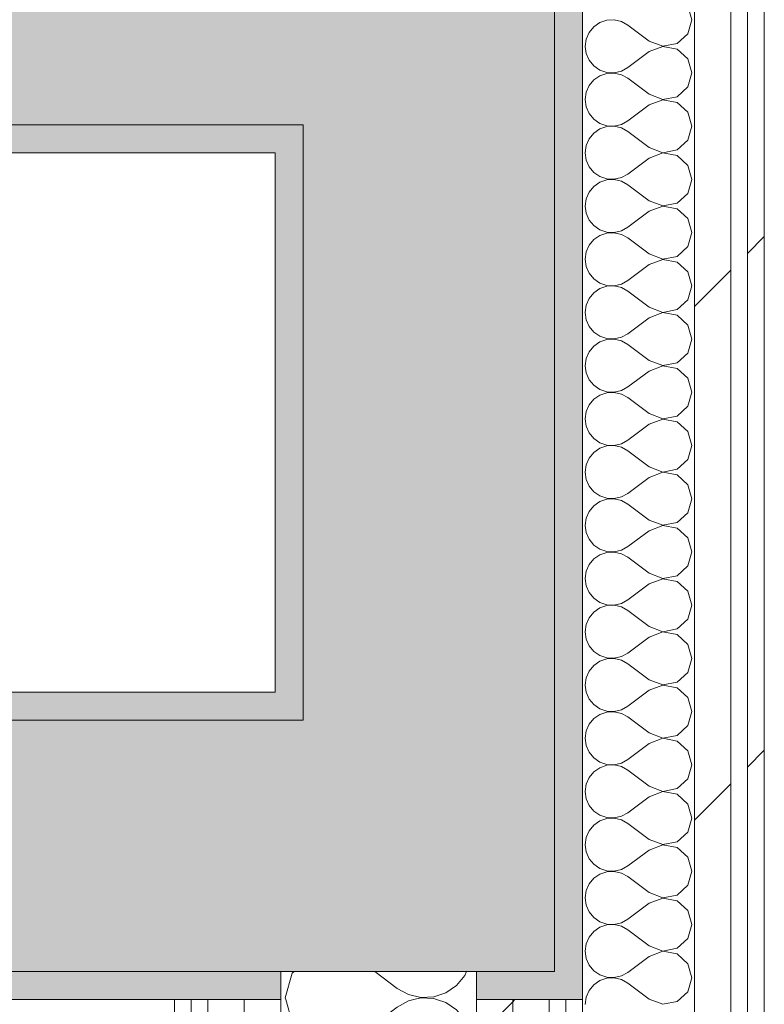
# Model space of a CAD drawing. Header units: millimetres. Extents: x -40968 to 11883, y -17757 to 4746.
# Tile 149 of 227: x -3840 to -3574, y -17086 to -16733. Entities that reach past the tile are written whole.
import ezdxf

# ---------------------------------------------------------------- set-up
doc = ezdxf.new("R2010")
doc.units = ezdxf.units.MM
doc.header["$MEASUREMENT"] = 0
doc.linetypes.add('Wipeout_Contour', pattern=[1000, 0, -1000])
doc.layers.add('12_FAÇ_Façana', color=7, linetype='Continuous')
doc.layers.add('Nuevo_08_E_Envans secs', color=7, linetype='Continuous')
for name, color, linetype, lineweight, true_color in [('12_FAÇ_Façana_Pluma_Nº__102', 7, 'Continuous', 5, 0xcccccc), ('12_FAÇ_Façana_Pluma_Nº__176', 7, 'Continuous', 15, 0x93a0c6), ('Nuevo_08_E_Envans secs_Pluma_Nº__102', 7, 'Continuous', 5, 0xcccccc), ('Nuevo_08_E_Envans secs_Pluma_Nº__171', 171, 'Continuous', 13, 0xaaaaff), ('Nuevo_08_E_Envans secs_Pluma_Nº__177', 7, 'Continuous', 15, 0xf7e046)]:
    doc.layers.add(name, color=color, linetype=linetype, lineweight=lineweight, true_color=true_color)
for name, color, linetype, lineweight in [('12_FAÇ_Façana_Pluma_Nº__7', 7, 'Continuous', 5), ('Nuevo_08_E_Envans secs_Pluma_Nº__1', 7, 'Continuous', 5), ('Nuevo_12_FAÇ_Façana_Pluma_Nº__1', 7, 'Continuous', 5)]:
    doc.layers.add(name, color=color, linetype=linetype, lineweight=lineweight)
pattern_1 = [(45, (0, 0), (-183.8478, 183.8478), [195, -65]), (45, (7e-14, 183.85), (-183.8478, 183.8478), [195, -65])]

# ---------------------------------------------------------------- blocks, each defined once
blk = doc.blocks.new('Muro_42_1', base_point=(-18875.39, -17083.98))
at = {"layer": '12_FAÇ_Façana_Pluma_Nº__102', "linetype": 'Continuous', "lineweight": 0, "true_color": 0xe5e5e5}
for points in [[(-7017.89, -16983.98), (-7017.89, -17073.98), (-3738.89, -17073.98), (-3738.89, -16983.98)], [(-3738.89, -16983.98), (-3648.89, -17073.98), (-3648.89, -16983.98)], [(-3738.89, -17073.98), (-3648.89, -17073.98), (-3738.89, -16983.98)]]:
    blk.add_hatch(color=254, dxfattribs=at).paths.add_polyline_path(points)
at = {"layer": '12_FAÇ_Façana_Pluma_Nº__176', "linetype": 'Continuous', "lineweight": 0, "true_color": 0x495063}
for points in [[(-7017.89, -16973.98), (-7017.89, -16983.98), (-3748.89, -16983.98), (-3748.89, -16973.98)], [(-3748.89, -16973.98), (-3738.89, -16983.98), (-3738.89, -16973.98)], [(-3748.89, -16983.98), (-3738.89, -16983.98), (-3748.89, -16973.98)], [(-7017.89, -17073.98), (-7017.89, -17083.98), (-3746.89, -17083.98), (-3746.89, -17073.98)], [(-3648.89, -17073.98), (-3676.89, -17073.98), (-3676.89, -17083.98), (-3648.89, -17083.98)], [(-3648.89, -17073.98), (-3638.89, -17083.98), (-3638.89, -17073.98)], [(-3648.89, -17083.98), (-3638.89, -17083.98), (-3648.89, -17073.98)]]:
    blk.add_hatch(color=251, dxfattribs=at).paths.add_polyline_path(points)
at = {"layer": '12_FAÇ_Façana_Pluma_Nº__7', "color": 7, "linetype": 'Continuous', "lineweight": 5}
for p, q in [((-3738.89, -16983.98), (-3738.89, -16973.98)), ((-3738.89, -16983.98), (-7017.89, -16983.98)), ((-3648.89, -17073.98), (-3648.89, -16983.98)), ((-7017.89, -17073.98), (-3746.89, -17073.98)), ((-3676.89, -17073.98), (-3746.89, -17073.98)), ((-3738.89, -17073.98), (-3648.89, -17073.98))]:
    blk.add_line(p, q, dxfattribs=at)
at = {"layer": '12_FAÇ_Façana_Pluma_Nº__7', "color": 7, "linetype": 'Continuous', "lineweight": 5, "flags": 128}
for points in [[(-3748.89, -16973.98), (-7017.89, -16973.98)], [(-3638.89, -17083.98), (-3638.89, -17073.98)], [(-7017.89, -17083.98), (-3746.89, -17083.98)], [(-3676.89, -17083.98), (-3638.89, -17083.98)]]:
    blk.add_lwpolyline(points, dxfattribs=at)
at = {"layer": 'Nuevo_12_FAÇ_Façana_Pluma_Nº__1', "color": 7, "linetype": 'Continuous', "lineweight": 5}
for p, q in [((-3746.89, -17073.98), (-3746.89, -17083.98)), ((-3676.89, -17083.98), (-3676.89, -17073.98))]:
    blk.add_line(p, q, dxfattribs=at)
blk = doc.blocks.new('Muro_45_1', base_point=(-3748.89, -17083.98))
at = {"layer": '12_FAÇ_Façana_Pluma_Nº__102', "linetype": 'Continuous', "lineweight": 0, "true_color": 0xe5e5e5}
for points in [[(-3738.89, -16700.98), (-3738.89, -16770.98), (-3648.89, -16770.98), (-3648.89, -16700.98)], [(-3738.89, -16770.98), (-3738.89, -16983.98), (-3648.89, -16983.98), (-3648.89, -16770.98)]]:
    blk.add_hatch(color=254, dxfattribs=at).paths.add_polyline_path(points)
at = {"layer": '12_FAÇ_Façana_Pluma_Nº__176', "linetype": 'Continuous', "lineweight": 0, "true_color": 0x495063}
for points in [[(-3638.89, -13646.98), (-3648.89, -13646.98), (-3648.89, -17073.98), (-3638.89, -17073.98)], [(-3748.89, -16770.98), (-3748.89, -16780.98), (-3738.89, -16780.98), (-3738.89, -16770.98)], [(-3748.89, -16780.98), (-3748.89, -16973.98), (-3738.89, -16973.98), (-3738.89, -16780.98)]]:
    blk.add_hatch(color=251, dxfattribs=at).paths.add_polyline_path(points)
at = {"layer": '12_FAÇ_Façana_Pluma_Nº__7', "color": 7, "linetype": 'Continuous', "lineweight": 5}
for p, q in [((-3648.89, -16770.98), (-3648.89, -16700.98)), ((-3748.89, -16770.98), (-3738.89, -16770.98)), ((-3738.89, -16770.98), (-3738.89, -16973.98)), ((-3648.89, -16983.98), (-3648.89, -16770.98)), ((-3738.89, -16983.98), (-3738.89, -16973.98)), ((-3648.89, -17073.98), (-3648.89, -16983.98))]:
    blk.add_line(p, q, dxfattribs=at)
at = {"layer": '12_FAÇ_Façana_Pluma_Nº__7', "color": 7, "linetype": 'Continuous', "lineweight": 5, "flags": 128}
for points in [[(-3638.89, -17073.98), (-3638.89, -13646.98)], [(-3748.89, -16780.98), (-3748.89, -16973.98)]]:
    blk.add_lwpolyline(points, dxfattribs=at)
blk = doc.blocks.new('Muro_58_1', base_point=(-3748.89, -16690.98))
at = {"layer": '12_FAÇ_Façana_Pluma_Nº__102', "linetype": 'Continuous', "lineweight": 0, "true_color": 0xe5e5e5}
for points in [[(-7017.89, -16700.98), (-7017.89, -16770.98), (-3748.89, -16770.98), (-3748.89, -16700.98)], [(-3748.89, -16700.98), (-3748.89, -16770.98), (-3738.89, -16770.98), (-3738.89, -16700.98)]]:
    blk.add_hatch(color=254, dxfattribs=at).paths.add_polyline_path(points)
at = {"layer": '12_FAÇ_Façana_Pluma_Nº__176', "linetype": 'Continuous', "lineweight": 0, "true_color": 0x495063}
blk.add_hatch(color=251, dxfattribs=at).paths.add_polyline_path([(-7017.89, -16780.98), (-3748.89, -16780.98), (-3748.89, -16770.98), (-7017.89, -16770.98)])
at = {"layer": '12_FAÇ_Façana_Pluma_Nº__7', "color": 7, "linetype": 'Continuous', "lineweight": 5}
for p, q in [((-7017.89, -16770.98), (-3748.89, -16770.98)), ((-3748.89, -16770.98), (-3738.89, -16770.98))]:
    blk.add_line(p, q, dxfattribs=at)
at = {"layer": '12_FAÇ_Façana_Pluma_Nº__7', "color": 7, "linetype": 'Continuous', "lineweight": 5, "flags": 128}
blk.add_lwpolyline([(-7017.89, -16780.98), (-3748.89, -16780.98)], dxfattribs=at)
blk = doc.blocks.new('*X126')
at = {"layer": 'Nuevo_08_E_Envans secs_Pluma_Nº__102', "color": 254, "linetype": 'Continuous', "lineweight": 5, "true_color": 0xcccccc}
for p, q in [((-3742.74, -17074.57), (-3745.23, -17083.33)), ((-3742.09, -17073.98), (-3742.74, -17074.57)), ((-3713.26, -17073.98), (-3705.23, -17080)), ((-3683.98, -17078.97), (-3681.05, -17075.43)), ((-3681.05, -17075.43), (-3680.41, -17073.98)), ((-3687.77, -17081.57), (-3683.98, -17078.97)), ((-3745.23, -17083.33), (-3745.05, -17083.98)), ((-3705.23, -17080), (-3701.2, -17082.23)), ((-3701.2, -17082.23), (-3696.72, -17083.27)), ((-3696.72, -17083.4), (-3699.2, -17083.98)), ((-3696.72, -17083.27), (-3692.13, -17083.04)), ((-3692.13, -17083.62), (-3696.72, -17083.4)), ((-3692.13, -17083.04), (-3687.77, -17081.57)), ((-3691.09, -17083.98), (-3692.13, -17083.62))]:
    blk.add_line(p, q, dxfattribs=at)
blk = doc.blocks.new('*X127')
at = {"layer": 'Nuevo_08_E_Envans secs_Pluma_Nº__102', "color": 254, "linetype": 'Continuous', "lineweight": 5, "true_color": 0xcccccc}
for p, q in [((-3745.05, -17083.98), (-3742.74, -17092.1)), ((-3718.56, -17096.67), (-3705.23, -17086.67)), ((-3701.2, -17084.44), (-3705.23, -17086.67)), ((-3699.2, -17083.98), (-3701.2, -17084.44)), ((-3687.77, -17085.09), (-3691.09, -17083.98)), ((-3683.98, -17087.7), (-3687.77, -17085.09)), ((-3681.05, -17091.24), (-3683.98, -17087.7)), ((-3742.74, -17092.1), (-3736.01, -17098.24)), ((-3679.2, -17095.45), (-3681.05, -17091.24)), ((-3727.06, -17099.93), (-3718.56, -17096.67)), ((-3678.56, -17100), (-3679.2, -17095.45)), ((-3736.01, -17098.24), (-3727.06, -17099.93)), ((-3727.06, -17100.07), (-3736.01, -17101.76)), ((-3718.56, -17103.33), (-3727.06, -17100.07)), ((-3679.2, -17104.55), (-3678.56, -17100)), ((-3736.01, -17101.76), (-3742.74, -17107.9)), ((-3718.56, -17103.33), (-3705.23, -17113.33)), ((-3681.05, -17108.76), (-3679.2, -17104.55)), ((-3742.74, -17107.9), (-3745.23, -17116.67)), ((-3683.98, -17112.3), (-3681.05, -17108.76)), ((-3705.23, -17113.33), (-3701.2, -17115.56)), ((-3692.13, -17116.38), (-3687.77, -17114.91)), ((-3687.77, -17114.91), (-3683.98, -17112.3)), ((-3745.23, -17116.67), (-3742.74, -17125.43)), ((-3701.2, -17117.77), (-3705.23, -17120)), ((-3701.2, -17115.56), (-3696.72, -17116.6)), ((-3696.72, -17116.73), (-3701.2, -17117.77)), ((-3696.72, -17116.6), (-3692.13, -17116.38)), ((-3692.13, -17116.96), (-3696.72, -17116.73)), ((-3687.77, -17118.43), (-3692.13, -17116.96)), ((-3683.98, -17121.03), (-3687.77, -17118.43)), ((-3718.56, -17130), (-3705.23, -17120)), ((-3681.05, -17124.57), (-3683.98, -17121.03)), ((-3742.74, -17125.43), (-3736.01, -17131.57)), ((-3679.2, -17128.78), (-3681.05, -17124.57)), ((-3678.56, -17133.33), (-3679.2, -17128.78)), ((-3736.01, -17131.57), (-3727.06, -17133.27)), ((-3727.06, -17133.27), (-3718.56, -17130)), ((-3736.01, -17135.09), (-3742.74, -17141.24)), ((-3727.06, -17133.4), (-3736.01, -17135.09)), ((-3718.56, -17136.67), (-3727.06, -17133.4)), ((-3679.2, -17137.89), (-3678.56, -17133.33)), ((-3718.56, -17136.67), (-3705.23, -17146.67)), ((-3681.05, -17142.1), (-3679.2, -17137.89)), ((-3742.74, -17141.24), (-3745.23, -17150)), ((-3683.98, -17145.64), (-3681.05, -17142.1)), ((-3705.23, -17146.67), (-3701.2, -17148.89)), ((-3687.77, -17148.24), (-3683.98, -17145.64)), ((-3745.23, -17150), (-3742.74, -17158.76)), ((-3701.2, -17148.89), (-3696.72, -17149.93)), ((-3696.72, -17150.07), (-3701.2, -17151.11)), ((-3696.72, -17149.93), (-3692.13, -17149.71)), ((-3692.13, -17150.29), (-3696.72, -17150.07)), ((-3692.13, -17149.71), (-3687.77, -17148.24)), ((-3687.77, -17151.76), (-3692.13, -17150.29)), ((-3718.56, -17163.33), (-3705.23, -17153.33)), ((-3701.2, -17151.11), (-3705.23, -17153.33)), ((-3683.98, -17154.36), (-3687.77, -17151.76)), ((-3681.05, -17157.9), (-3683.98, -17154.36)), ((-3742.74, -17158.76), (-3736.01, -17164.91)), ((-3679.2, -17162.11), (-3681.05, -17157.9)), ((-3727.06, -17166.6), (-3718.56, -17163.33)), ((-3678.56, -17166.67), (-3679.2, -17162.11)), ((-3736.01, -17164.91), (-3727.06, -17166.6)), ((-3727.06, -17166.73), (-3736.01, -17168.43)), ((-3721.23, -17168.98), (-3727.06, -17166.73)), ((-3678.88, -17168.98), (-3678.56, -17166.67)), ((-3736.01, -17168.43), (-3736.62, -17168.98))]:
    blk.add_line(p, q, dxfattribs=at)
blk = doc.blocks.new('Muro_76_1', base_point=(-3784.89, -17083.98))
at = {"layer": '12_FAÇ_Façana_Pluma_Nº__7', "color": 7, "linetype": 'Continuous', "lineweight": 5}
blk.add_line((-3676.89, -17073.98), (-3746.89, -17073.98), dxfattribs=at)
at = {"layer": 'Nuevo_08_E_Envans secs', "color": 7, "lineweight": 20}
blk.add_blockref('*X126', (0, 0), dxfattribs=at)
at = {"color": 254, "linetype": 'Wipeout_Contour', "lineweight": 0, "ltscale": 70355.530201}
blk.add_wipeout([(-3784.89, -17083.98), (-3784.89, -17270.98), (-3778.89, -17270.98), (-3778.89, -17083.98)], dxfattribs=at).dxf.layer = 'Nuevo_08_E_Envans secs'
at = {"color": 254, "linetype": 'Wipeout_Contour', "lineweight": 0, "ltscale": 70305.102174}
blk.add_wipeout([(-3759.89, -17251.98), (-3759.89, -17083.98), (-3772.89, -17083.98), (-3772.89, -17251.98)], dxfattribs=at).dxf.layer = 'Nuevo_08_E_Envans secs'
at = {"color": 254, "linetype": 'Wipeout_Contour', "lineweight": 0, "ltscale": 69963.32148}
blk.add_wipeout([(-3638.89, -17130.98), (-3638.89, -17083.98), (-3644.89, -17083.98), (-3644.89, -17130.98)], dxfattribs=at).dxf.layer = 'Nuevo_08_E_Envans secs'
at = {"layer": 'Nuevo_08_E_Envans secs_Pluma_Nº__171', "linetype": 'Continuous', "lineweight": 13, "true_color": 0xaaaaff}
h = blk.add_hatch(dxfattribs=at)
h.set_pattern_fill('Panellat_HPL_0001', color=161, style=0, pattern_type=2)
h.set_pattern_definition(pattern_1)
h.paths.add_polyline_path([(-3784.89, -17083.98), (-3784.89, -17270.98), (-3778.89, -17270.98), (-3778.89, -17083.98)])
h = blk.add_hatch(dxfattribs=at)
h.set_pattern_fill('Panellat_HPL_0001', color=161, style=0, pattern_type=2)
h.set_pattern_definition(pattern_1)
h.paths.add_polyline_path([(-3638.89, -17130.98), (-3638.89, -17083.98), (-3644.89, -17083.98), (-3644.89, -17130.98)])
at = {"layer": 'Nuevo_08_E_Envans secs_Pluma_Nº__177', "linetype": 'Continuous', "lineweight": 15, "true_color": 0xf7e046}
h = blk.add_hatch(dxfattribs=at)
h.set_pattern_fill('Panellat_HPL_0001', color=53, style=0, pattern_type=2)
h.set_pattern_definition(pattern_1)
h.paths.add_polyline_path([(-3759.89, -17251.98), (-3759.89, -17083.98), (-3772.89, -17083.98), (-3772.89, -17251.98)])
at = {"layer": 'Nuevo_08_E_Envans secs_Pluma_Nº__1', "color": 7, "linetype": 'Continuous', "lineweight": 5}
for p, q in [((-3778.89, -17083.98), (-3778.89, -17264.98)), ((-3772.89, -17083.98), (-3772.89, -17251.98)), ((-3644.89, -17083.98), (-3644.89, -17130.98)), ((-3644.89, -17130.98), (-3644.89, -17136.98)), ((-3772.89, -17251.98), (-3772.89, -17264.98)), ((-3778.89, -17264.98), (-3778.89, -17270.98))]:
    blk.add_line(p, q, dxfattribs=at)
at = {"layer": 'Nuevo_08_E_Envans secs_Pluma_Nº__1', "color": 7, "linetype": 'Continuous', "lineweight": 5, "flags": 128}
for points in [[(-3784.89, -17083.98), (-3784.89, -17270.98)], [(-3784.89, -17083.98), (-3778.89, -17083.98)], [(-3778.89, -17083.98), (-3772.89, -17083.98)], [(-3644.89, -17083.98), (-3638.89, -17083.98)], [(-3638.89, -17130.98), (-3638.89, -17083.98)]]:
    blk.add_lwpolyline(points, dxfattribs=at)
at = {"color": 254, "linetype": 'Wipeout_Contour', "lineweight": 0, "ltscale": 70268.572196}
blk.add_wipeout([(-3746.89, -17238.98), (-3746.89, -17083.98), (-3759.89, -17083.98), (-3759.89, -17238.98)], dxfattribs=at).dxf.layer = 'Nuevo_08_E_Envans secs'
at = {"layer": 'Nuevo_08_E_Envans secs_Pluma_Nº__177', "linetype": 'Continuous', "lineweight": 15, "true_color": 0xf7e046}
h = blk.add_hatch(dxfattribs=at)
h.set_pattern_fill('Panellat_HPL_0001', color=53, style=0, pattern_type=2)
h.set_pattern_definition(pattern_1)
h.paths.add_polyline_path([(-3746.89, -17238.98), (-3746.89, -17083.98), (-3759.89, -17083.98), (-3759.89, -17238.98)])
at = {"layer": 'Nuevo_08_E_Envans secs_Pluma_Nº__1', "color": 7, "linetype": 'Continuous', "lineweight": 5}
for p, q in [((-3759.89, -17083.98), (-3759.89, -17238.98)), ((-3746.89, -17083.98), (-3746.89, -17168.98)), ((-3746.89, -17168.98), (-3746.89, -17238.98)), ((-3759.89, -17238.98), (-3759.89, -17251.98))]:
    blk.add_line(p, q, dxfattribs=at)
at = {"layer": 'Nuevo_08_E_Envans secs_Pluma_Nº__1', "color": 7, "linetype": 'Continuous', "lineweight": 5, "flags": 128}
for points in [[(-3772.89, -17083.98), (-3759.89, -17083.98)], [(-3759.89, -17083.98), (-3746.89, -17083.98)]]:
    blk.add_lwpolyline(points, dxfattribs=at)
at = {"layer": 'Nuevo_12_FAÇ_Façana_Pluma_Nº__1', "color": 7, "linetype": 'Continuous', "lineweight": 5}
blk.add_line((-3746.89, -17073.98), (-3746.89, -17083.98), dxfattribs=at)
at = {"layer": 'Nuevo_08_E_Envans secs', "color": 7, "lineweight": 20}
blk.add_blockref('*X127', (0, 0), dxfattribs=at)
at = {"color": 254, "linetype": 'Wipeout_Contour', "lineweight": 0, "ltscale": 70036.042364}
blk.add_wipeout([(-3676.89, -17083.98), (-3676.89, -17155.98), (-3663.89, -17155.98), (-3663.89, -17083.98)], dxfattribs=at).dxf.layer = 'Nuevo_08_E_Envans secs'
at = {"layer": 'Nuevo_08_E_Envans secs_Pluma_Nº__177', "linetype": 'Continuous', "lineweight": 15, "true_color": 0xf7e046}
h = blk.add_hatch(dxfattribs=at)
h.set_pattern_fill('Panellat_HPL_0001', color=53, style=0, pattern_type=2)
h.set_pattern_definition(pattern_1)
h.paths.add_polyline_path([(-3676.89, -17083.98), (-3676.89, -17155.98), (-3663.89, -17155.98), (-3663.89, -17083.98)])
at = {"layer": 'Nuevo_08_E_Envans secs_Pluma_Nº__1', "color": 7, "linetype": 'Continuous', "lineweight": 5}
for p, q in [((-3676.89, -17083.98), (-3676.89, -17155.98)), ((-3676.89, -17155.98), (-3676.89, -17168.98))]:
    blk.add_line(p, q, dxfattribs=at)
at = {"layer": 'Nuevo_12_FAÇ_Façana_Pluma_Nº__1', "color": 7, "linetype": 'Continuous', "lineweight": 5}
blk.add_line((-3676.89, -17083.98), (-3676.89, -17073.98), dxfattribs=at)
at = {"color": 254, "linetype": 'Wipeout_Contour', "lineweight": 0, "ltscale": 69999.73207}
blk.add_wipeout([(-3650.89, -17142.98), (-3650.89, -17083.98), (-3663.89, -17083.98), (-3663.89, -17142.98)], dxfattribs=at).dxf.layer = 'Nuevo_08_E_Envans secs'
at = {"layer": 'Nuevo_08_E_Envans secs_Pluma_Nº__177', "linetype": 'Continuous', "lineweight": 15, "true_color": 0xf7e046}
h = blk.add_hatch(dxfattribs=at)
h.set_pattern_fill('Panellat_HPL_0001', color=53, style=0, pattern_type=2)
h.set_pattern_definition(pattern_1)
h.paths.add_polyline_path([(-3650.89, -17142.98), (-3650.89, -17083.98), (-3663.89, -17083.98), (-3663.89, -17142.98)])
at = {"layer": 'Nuevo_08_E_Envans secs_Pluma_Nº__1', "color": 7, "linetype": 'Continuous', "lineweight": 5}
for p, q in [((-3663.89, -17083.98), (-3663.89, -17142.98)), ((-3650.89, -17083.98), (-3650.89, -17136.98)), ((-3650.89, -17136.98), (-3650.89, -17142.98)), ((-3663.89, -17142.98), (-3663.89, -17155.98))]:
    blk.add_line(p, q, dxfattribs=at)
at = {"layer": 'Nuevo_08_E_Envans secs_Pluma_Nº__1', "color": 7, "linetype": 'Continuous', "lineweight": 5, "flags": 128}
for points in [[(-3676.89, -17083.98), (-3663.89, -17083.98)], [(-3663.89, -17083.98), (-3650.89, -17083.98)], [(-3650.89, -17083.98), (-3644.89, -17083.98)]]:
    blk.add_lwpolyline(points, dxfattribs=at)
blk = doc.blocks.new('*X502')
at = {"layer": 'Nuevo_08_E_Envans secs_Pluma_Nº__102', "color": 254, "linetype": 'Continuous', "lineweight": 5, "true_color": 0xcccccc}
for p, q in [((-3599.85, -16733.33), (-3601.27, -16728.33)), ((-3632.68, -16734.34), (-3634.84, -16735.83)), ((-3630.19, -16733.5), (-3632.68, -16734.34)), ((-3627.56, -16733.37), (-3630.19, -16733.5)), ((-3625, -16733.97), (-3627.56, -16733.37)), ((-3622.7, -16735.24), (-3625, -16733.97)), ((-3601.27, -16738.34), (-3599.85, -16733.33)), ((-3636.52, -16737.85), (-3637.58, -16740.25)), ((-3634.84, -16735.83), (-3636.52, -16737.85)), ((-3615.08, -16740.95), (-3622.7, -16735.24)), ((-3637.58, -16740.25), (-3637.94, -16742.86)), ((-3615.08, -16740.95), (-3610.23, -16742.82)), ((-3605.11, -16741.85), (-3601.27, -16738.34)), ((-3637.94, -16742.86), (-3637.58, -16745.46)), ((-3615.08, -16744.76), (-3622.7, -16750.48)), ((-3610.23, -16742.9), (-3615.08, -16744.76)), ((-3610.23, -16742.82), (-3605.11, -16741.85)), ((-3605.11, -16743.86), (-3610.23, -16742.9)), ((-3601.27, -16747.37), (-3605.11, -16743.86)), ((-3637.58, -16745.46), (-3636.52, -16747.86)), ((-3636.52, -16747.86), (-3634.84, -16749.89)), ((-3599.85, -16752.38), (-3601.27, -16747.37)), ((-3634.84, -16749.89), (-3632.68, -16751.38)), ((-3632.68, -16751.38), (-3630.19, -16752.22)), ((-3627.56, -16752.34), (-3625, -16751.75)), ((-3625, -16751.75), (-3622.7, -16750.48)), ((-3634.84, -16754.87), (-3636.52, -16756.9)), ((-3632.68, -16753.39), (-3634.84, -16754.87)), ((-3630.19, -16752.55), (-3632.68, -16753.39)), ((-3630.19, -16752.22), (-3627.56, -16752.34)), ((-3627.56, -16752.42), (-3630.19, -16752.55)), ((-3625, -16753.01), (-3627.56, -16752.42)), ((-3622.7, -16754.29), (-3625, -16753.01)), ((-3615.08, -16760), (-3622.7, -16754.29)), ((-3601.27, -16757.39), (-3599.85, -16752.38)), ((-3636.52, -16756.9), (-3637.58, -16759.3)), ((-3605.11, -16760.9), (-3601.27, -16757.39)), ((-3637.58, -16759.3), (-3637.94, -16761.9)), ((-3637.94, -16761.9), (-3637.58, -16764.51)), ((-3615.08, -16760), (-3610.23, -16761.87)), ((-3610.23, -16761.94), (-3615.08, -16763.81)), ((-3610.23, -16761.87), (-3605.11, -16760.9)), ((-3605.11, -16762.91), (-3610.23, -16761.94)), ((-3637.58, -16764.51), (-3636.52, -16766.91)), ((-3615.08, -16763.81), (-3622.7, -16769.52)), ((-3601.27, -16766.42), (-3605.11, -16762.91)), ((-3636.52, -16766.91), (-3634.84, -16768.94)), ((-3634.84, -16768.94), (-3632.68, -16770.42)), ((-3625, -16770.8), (-3622.7, -16769.52)), ((-3599.85, -16771.43), (-3601.27, -16766.42)), ((-3632.68, -16772.43), (-3634.84, -16773.92)), ((-3632.68, -16770.42), (-3630.19, -16771.26)), ((-3630.19, -16771.59), (-3632.68, -16772.43)), ((-3630.19, -16771.26), (-3627.56, -16771.39)), ((-3627.56, -16771.47), (-3630.19, -16771.59)), ((-3627.56, -16771.39), (-3625, -16770.8)), ((-3625, -16772.06), (-3627.56, -16771.47)), ((-3622.7, -16773.33), (-3625, -16772.06)), ((-3601.27, -16776.44), (-3599.85, -16771.43)), ((-3636.52, -16775.95), (-3637.58, -16778.35)), ((-3634.84, -16773.92), (-3636.52, -16775.95)), ((-3615.08, -16779.05), (-3622.7, -16773.33)), ((-3605.11, -16779.95), (-3601.27, -16776.44)), ((-3637.58, -16778.35), (-3637.94, -16780.95)), ((-3615.08, -16779.05), (-3610.23, -16780.91)), ((-3610.23, -16780.91), (-3605.11, -16779.95)), ((-3637.94, -16780.95), (-3637.58, -16783.55)), ((-3637.58, -16783.55), (-3636.52, -16785.96)), ((-3615.08, -16782.86), (-3622.7, -16788.57)), ((-3610.23, -16780.99), (-3615.08, -16782.86)), ((-3605.11, -16781.96), (-3610.23, -16780.99)), ((-3601.27, -16785.47), (-3605.11, -16781.96)), ((-3636.52, -16785.96), (-3634.84, -16787.98)), ((-3599.85, -16790.48), (-3601.27, -16785.47)), ((-3634.84, -16787.98), (-3632.68, -16789.47)), ((-3632.68, -16789.47), (-3630.19, -16790.31)), ((-3630.19, -16790.64), (-3632.68, -16791.48)), ((-3630.19, -16790.31), (-3627.56, -16790.44)), ((-3627.56, -16790.51), (-3630.19, -16790.64)), ((-3627.56, -16790.44), (-3625, -16789.84)), ((-3625, -16791.11), (-3627.56, -16790.51)), ((-3625, -16789.84), (-3622.7, -16788.57)), ((-3601.27, -16795.48), (-3599.85, -16790.48)), ((-3634.84, -16792.97), (-3636.52, -16794.99)), ((-3632.68, -16791.48), (-3634.84, -16792.97)), ((-3622.7, -16792.38), (-3625, -16791.11)), ((-3615.08, -16798.1), (-3622.7, -16792.38)), ((-3637.58, -16797.4), (-3637.94, -16800)), ((-3636.52, -16794.99), (-3637.58, -16797.4)), ((-3605.11, -16798.99), (-3601.27, -16795.48)), ((-3637.94, -16800), (-3637.58, -16802.6)), ((-3615.08, -16798.1), (-3610.23, -16799.96)), ((-3610.23, -16800.04), (-3615.08, -16801.9)), ((-3610.23, -16799.96), (-3605.11, -16798.99)), ((-3605.11, -16801.01), (-3610.23, -16800.04)), ((-3601.27, -16804.52), (-3605.11, -16801.01)), ((-3637.58, -16802.6), (-3636.52, -16805.01)), ((-3636.52, -16805.01), (-3634.84, -16807.03)), ((-3615.08, -16801.9), (-3622.7, -16807.62)), ((-3599.85, -16809.52), (-3601.27, -16804.52)), ((-3634.84, -16807.03), (-3632.68, -16808.52)), ((-3632.68, -16808.52), (-3630.19, -16809.36)), ((-3625, -16808.89), (-3622.7, -16807.62)), ((-3634.84, -16812.02), (-3636.52, -16814.04)), ((-3632.68, -16810.53), (-3634.84, -16812.02)), ((-3630.19, -16809.69), (-3632.68, -16810.53)), ((-3630.19, -16809.36), (-3627.56, -16809.49)), ((-3627.56, -16809.56), (-3630.19, -16809.69)), ((-3627.56, -16809.49), (-3625, -16808.89)), ((-3625, -16810.16), (-3627.56, -16809.56)), ((-3622.7, -16811.43), (-3625, -16810.16)), ((-3615.08, -16817.14), (-3622.7, -16811.43)), ((-3601.27, -16814.53), (-3599.85, -16809.52)), ((-3636.52, -16814.04), (-3637.58, -16816.45)), ((-3605.11, -16818.04), (-3601.27, -16814.53)), ((-3637.58, -16816.45), (-3637.94, -16819.05)), ((-3637.94, -16819.05), (-3637.58, -16821.65)), ((-3615.08, -16817.14), (-3610.23, -16819.01)), ((-3610.23, -16819.09), (-3615.08, -16820.95)), ((-3610.23, -16819.01), (-3605.11, -16818.04)), ((-3605.11, -16820.05), (-3610.23, -16819.09)), ((-3637.58, -16821.65), (-3636.52, -16824.05)), ((-3615.08, -16820.95), (-3622.7, -16826.67)), ((-3601.27, -16823.56), (-3605.11, -16820.05)), ((-3636.52, -16824.05), (-3634.84, -16826.08)), ((-3634.84, -16826.08), (-3632.68, -16827.57)), ((-3599.85, -16828.57), (-3601.27, -16823.56)), ((-3632.68, -16829.58), (-3634.84, -16831.06)), ((-3632.68, -16827.57), (-3630.19, -16828.41)), ((-3630.19, -16828.74), (-3632.68, -16829.58)), ((-3630.19, -16828.41), (-3627.56, -16828.53)), ((-3627.56, -16828.61), (-3630.19, -16828.74)), ((-3627.56, -16828.53), (-3625, -16827.94)), ((-3625, -16829.2), (-3627.56, -16828.61)), ((-3625, -16827.94), (-3622.7, -16826.67)), ((-3622.7, -16830.48), (-3625, -16829.2)), ((-3601.27, -16833.58), (-3599.85, -16828.57)), ((-3636.52, -16833.09), (-3637.58, -16835.49)), ((-3634.84, -16831.06), (-3636.52, -16833.09)), ((-3615.08, -16836.19), (-3622.7, -16830.48)), ((-3637.58, -16835.49), (-3637.94, -16838.1)), ((-3615.08, -16836.19), (-3610.23, -16838.06)), ((-3605.11, -16837.09), (-3601.27, -16833.58)), ((-3637.94, -16838.1), (-3637.58, -16840.7)), ((-3615.08, -16840), (-3622.7, -16845.71)), ((-3610.23, -16838.13), (-3615.08, -16840)), ((-3610.23, -16838.06), (-3605.11, -16837.09)), ((-3605.11, -16839.1), (-3610.23, -16838.13)), ((-3601.27, -16842.61), (-3605.11, -16839.1)), ((-3637.58, -16840.7), (-3636.52, -16843.1)), ((-3636.52, -16843.1), (-3634.84, -16845.13)), ((-3599.85, -16847.62), (-3601.27, -16842.61)), ((-3634.84, -16845.13), (-3632.68, -16846.61)), ((-3632.68, -16846.61), (-3630.19, -16847.45)), ((-3627.56, -16847.58), (-3625, -16846.99)), ((-3625, -16846.99), (-3622.7, -16845.71)), ((-3634.84, -16850.11), (-3636.52, -16852.14)), ((-3632.68, -16848.62), (-3634.84, -16850.11)), ((-3630.19, -16847.78), (-3632.68, -16848.62)), ((-3630.19, -16847.45), (-3627.56, -16847.58)), ((-3627.56, -16847.66), (-3630.19, -16847.78)), ((-3625, -16848.25), (-3627.56, -16847.66)), ((-3622.7, -16849.52), (-3625, -16848.25)), ((-3615.08, -16855.24), (-3622.7, -16849.52)), ((-3601.27, -16852.63), (-3599.85, -16847.62)), ((-3636.52, -16852.14), (-3637.58, -16854.54)), ((-3605.11, -16856.14), (-3601.27, -16852.63)), ((-3637.58, -16854.54), (-3637.94, -16857.14)), ((-3637.94, -16857.14), (-3637.58, -16859.75)), ((-3615.08, -16855.24), (-3610.23, -16857.1)), ((-3610.23, -16857.18), (-3615.08, -16859.05)), ((-3610.23, -16857.1), (-3605.11, -16856.14)), ((-3605.11, -16858.15), (-3610.23, -16857.18)), ((-3637.58, -16859.75), (-3636.52, -16862.15)), ((-3615.08, -16859.05), (-3622.7, -16864.76)), ((-3601.27, -16861.66), (-3605.11, -16858.15)), ((-3636.52, -16862.15), (-3634.84, -16864.17)), ((-3634.84, -16864.17), (-3632.68, -16865.66)), ((-3625, -16866.03), (-3622.7, -16864.76)), ((-3599.85, -16866.67), (-3601.27, -16861.66)), ((-3632.68, -16867.67), (-3634.84, -16869.16)), ((-3632.68, -16865.66), (-3630.19, -16866.5)), ((-3630.19, -16866.83), (-3632.68, -16867.67)), ((-3630.19, -16866.5), (-3627.56, -16866.63)), ((-3627.56, -16866.71), (-3630.19, -16866.83)), ((-3627.56, -16866.63), (-3625, -16866.03)), ((-3625, -16867.3), (-3627.56, -16866.71)), ((-3622.7, -16868.57), (-3625, -16867.3)), ((-3601.27, -16871.67), (-3599.85, -16866.67)), ((-3636.52, -16871.18), (-3637.58, -16873.59)), ((-3634.84, -16869.16), (-3636.52, -16871.18)), ((-3615.08, -16874.29), (-3622.7, -16868.57)), ((-3605.11, -16875.19), (-3601.27, -16871.67)), ((-3637.58, -16873.59), (-3637.94, -16876.19)), ((-3615.08, -16874.29), (-3610.23, -16876.15)), ((-3610.23, -16876.15), (-3605.11, -16875.19)), ((-3637.94, -16876.19), (-3637.58, -16878.79)), ((-3637.58, -16878.79), (-3636.52, -16881.2)), ((-3615.08, -16878.1), (-3622.7, -16883.81)), ((-3610.23, -16876.23), (-3615.08, -16878.1)), ((-3605.11, -16877.2), (-3610.23, -16876.23)), ((-3601.27, -16880.71), (-3605.11, -16877.2)), ((-3636.52, -16881.2), (-3634.84, -16883.22)), ((-3599.85, -16885.71), (-3601.27, -16880.71)), ((-3634.84, -16883.22), (-3632.68, -16884.71)), ((-3632.68, -16884.71), (-3630.19, -16885.55)), ((-3630.19, -16885.88), (-3632.68, -16886.72)), ((-3630.19, -16885.55), (-3627.56, -16885.68)), ((-3627.56, -16885.75), (-3630.19, -16885.88)), ((-3627.56, -16885.68), (-3625, -16885.08)), ((-3625, -16886.35), (-3627.56, -16885.75)), ((-3625, -16885.08), (-3622.7, -16883.81)), ((-3601.27, -16890.72), (-3599.85, -16885.71)), ((-3634.84, -16888.21), (-3636.52, -16890.23)), ((-3632.68, -16886.72), (-3634.84, -16888.21)), ((-3622.7, -16887.62), (-3625, -16886.35)), ((-3615.08, -16893.33), (-3622.7, -16887.62)), ((-3637.58, -16892.64), (-3637.94, -16895.24)), ((-3636.52, -16890.23), (-3637.58, -16892.64)), ((-3605.11, -16894.23), (-3601.27, -16890.72)), ((-3637.94, -16895.24), (-3637.58, -16897.84)), ((-3615.08, -16893.33), (-3610.23, -16895.2)), ((-3610.23, -16895.28), (-3615.08, -16897.14)), ((-3610.23, -16895.2), (-3605.11, -16894.23)), ((-3605.11, -16896.24), (-3610.23, -16895.28)), ((-3601.27, -16899.75), (-3605.11, -16896.24)), ((-3637.58, -16897.84), (-3636.52, -16900.25)), ((-3615.08, -16897.14), (-3622.7, -16902.86)), ((-3599.85, -16904.76), (-3601.27, -16899.75)), ((-3636.52, -16900.25), (-3634.84, -16902.27)), ((-3634.84, -16902.27), (-3632.68, -16903.76)), ((-3625, -16904.13), (-3622.7, -16902.86)), ((-3632.68, -16905.77), (-3634.84, -16907.26)), ((-3632.68, -16903.76), (-3630.19, -16904.6)), ((-3630.19, -16904.93), (-3632.68, -16905.77)), ((-3630.19, -16904.6), (-3627.56, -16904.72)), ((-3627.56, -16904.8), (-3630.19, -16904.93)), ((-3627.56, -16904.72), (-3625, -16904.13)), ((-3625, -16905.4), (-3627.56, -16904.8)), ((-3622.7, -16906.67), (-3625, -16905.4)), ((-3615.08, -16912.38), (-3622.7, -16906.67)), ((-3601.27, -16909.77), (-3599.85, -16904.76)), ((-3636.52, -16909.28), (-3637.58, -16911.68)), ((-3634.84, -16907.26), (-3636.52, -16909.28)), ((-3605.11, -16913.28), (-3601.27, -16909.77)), ((-3637.58, -16911.68), (-3637.94, -16914.29)), ((-3615.08, -16912.38), (-3610.23, -16914.25)), ((-3610.23, -16914.25), (-3605.11, -16913.28)), ((-3637.94, -16914.29), (-3637.58, -16916.89)), ((-3637.58, -16916.89), (-3636.52, -16919.29)), ((-3615.08, -16916.19), (-3622.7, -16921.9)), ((-3610.23, -16914.32), (-3615.08, -16916.19)), ((-3605.11, -16915.29), (-3610.23, -16914.32)), ((-3601.27, -16918.8), (-3605.11, -16915.29)), ((-3636.52, -16919.29), (-3634.84, -16921.32)), ((-3634.84, -16921.32), (-3632.68, -16922.8)), ((-3599.85, -16923.81), (-3601.27, -16918.8)), ((-3632.68, -16924.81), (-3634.84, -16926.3)), ((-3632.68, -16922.8), (-3630.19, -16923.64)), ((-3630.19, -16923.98), (-3632.68, -16924.81)), ((-3630.19, -16923.64), (-3627.56, -16923.77)), ((-3627.56, -16923.85), (-3630.19, -16923.98)), ((-3627.56, -16923.77), (-3625, -16923.18)), ((-3625, -16924.44), (-3627.56, -16923.85)), ((-3625, -16923.18), (-3622.7, -16921.9)), ((-3622.7, -16925.71), (-3625, -16924.44)), ((-3601.27, -16928.82), (-3599.85, -16923.81)), ((-3636.52, -16928.33), (-3637.58, -16930.73)), ((-3634.84, -16926.3), (-3636.52, -16928.33)), ((-3615.08, -16931.43), (-3622.7, -16925.71)), ((-3637.58, -16930.73), (-3637.94, -16933.33)), ((-3615.08, -16931.43), (-3610.23, -16933.29)), ((-3605.11, -16932.33), (-3601.27, -16928.82)), ((-3637.94, -16933.33), (-3637.58, -16935.94)), ((-3615.08, -16935.24), (-3622.7, -16940.95)), ((-3610.23, -16933.37), (-3615.08, -16935.24)), ((-3610.23, -16933.29), (-3605.11, -16932.33)), ((-3605.11, -16934.34), (-3610.23, -16933.37)), ((-3601.27, -16937.85), (-3605.11, -16934.34)), ((-3637.58, -16935.94), (-3636.52, -16938.34)), ((-3636.52, -16938.34), (-3634.84, -16940.36)), ((-3599.85, -16942.86), (-3601.27, -16937.85)), ((-3634.84, -16940.36), (-3632.68, -16941.85)), ((-3632.68, -16941.85), (-3630.19, -16942.69)), ((-3627.56, -16942.82), (-3625, -16942.22)), ((-3625, -16942.22), (-3622.7, -16940.95)), ((-3634.84, -16945.35), (-3636.52, -16947.37)), ((-3632.68, -16943.86), (-3634.84, -16945.35)), ((-3630.19, -16943.02), (-3632.68, -16943.86)), ((-3630.19, -16942.69), (-3627.56, -16942.82)), ((-3627.56, -16942.9), (-3630.19, -16943.02)), ((-3625, -16943.49), (-3627.56, -16942.9)), ((-3622.7, -16944.76), (-3625, -16943.49)), ((-3615.08, -16950.48), (-3622.7, -16944.76)), ((-3601.27, -16947.86), (-3599.85, -16942.86)), ((-3636.52, -16947.37), (-3637.58, -16949.78)), ((-3605.11, -16951.38), (-3601.27, -16947.86)), ((-3637.58, -16949.78), (-3637.94, -16952.38)), ((-3637.94, -16952.38), (-3637.58, -16954.98)), ((-3615.08, -16950.48), (-3610.23, -16952.34)), ((-3610.23, -16952.42), (-3615.08, -16954.29)), ((-3610.23, -16952.34), (-3605.11, -16951.38)), ((-3605.11, -16953.39), (-3610.23, -16952.42)), ((-3637.58, -16954.98), (-3636.52, -16957.39)), ((-3615.08, -16954.29), (-3622.7, -16960)), ((-3601.27, -16956.9), (-3605.11, -16953.39)), ((-3636.52, -16957.39), (-3634.84, -16959.41)), ((-3634.84, -16959.41), (-3632.68, -16960.9)), ((-3625, -16961.27), (-3622.7, -16960)), ((-3599.85, -16961.9), (-3601.27, -16956.9)), ((-3632.68, -16962.91), (-3634.84, -16964.4)), ((-3632.68, -16960.9), (-3630.19, -16961.74)), ((-3630.19, -16962.07), (-3632.68, -16962.91)), ((-3630.19, -16961.74), (-3627.56, -16961.87)), ((-3627.56, -16961.94), (-3630.19, -16962.07)), ((-3627.56, -16961.87), (-3625, -16961.27)), ((-3625, -16962.54), (-3627.56, -16961.94)), ((-3622.7, -16963.81), (-3625, -16962.54)), ((-3601.27, -16966.91), (-3599.85, -16961.9)), ((-3636.52, -16966.42), (-3637.58, -16968.83)), ((-3634.84, -16964.4), (-3636.52, -16966.42)), ((-3615.08, -16969.52), (-3622.7, -16963.81)), ((-3605.11, -16970.42), (-3601.27, -16966.91)), ((-3637.58, -16968.83), (-3637.94, -16971.43)), ((-3615.08, -16969.52), (-3610.23, -16971.39)), ((-3610.23, -16971.39), (-3605.11, -16970.42)), ((-3637.94, -16971.43), (-3637.58, -16974.03)), ((-3637.58, -16974.03), (-3636.52, -16976.44)), ((-3615.08, -16973.33), (-3622.7, -16979.05)), ((-3610.23, -16971.47), (-3615.08, -16973.33)), ((-3605.11, -16972.43), (-3610.23, -16971.47)), ((-3601.27, -16975.95), (-3605.11, -16972.43)), ((-3636.52, -16976.44), (-3634.84, -16978.46)), ((-3599.85, -16980.95), (-3601.27, -16975.95)), ((-3634.84, -16978.46), (-3632.68, -16979.95)), ((-3632.68, -16979.95), (-3630.19, -16980.79)), ((-3630.19, -16981.12), (-3632.68, -16981.96)), ((-3630.19, -16980.79), (-3627.56, -16980.91)), ((-3627.56, -16980.99), (-3630.19, -16981.12)), ((-3627.56, -16980.91), (-3625, -16980.32)), ((-3625, -16981.59), (-3627.56, -16980.99)), ((-3625, -16980.32), (-3622.7, -16979.05)), ((-3601.27, -16985.96), (-3599.85, -16980.95)), ((-3634.84, -16983.45), (-3636.52, -16985.47)), ((-3632.68, -16981.96), (-3634.84, -16983.45)), ((-3622.7, -16982.86), (-3625, -16981.59)), ((-3615.08, -16988.57), (-3622.7, -16982.86)), ((-3637.58, -16987.87), (-3637.94, -16990.48)), ((-3636.52, -16985.47), (-3637.58, -16987.87)), ((-3605.11, -16989.47), (-3601.27, -16985.96)), ((-3637.94, -16990.48), (-3637.58, -16993.08)), ((-3615.08, -16988.57), (-3610.23, -16990.44)), ((-3610.23, -16990.51), (-3615.08, -16992.38)), ((-3610.23, -16990.44), (-3605.11, -16989.47)), ((-3605.11, -16991.48), (-3610.23, -16990.51)), ((-3601.27, -16994.99), (-3605.11, -16991.48)), ((-3637.58, -16993.08), (-3636.52, -16995.48)), ((-3615.08, -16992.38), (-3622.7, -16998.1)), ((-3599.85, -17000), (-3601.27, -16994.99)), ((-3636.52, -16995.48), (-3634.84, -16997.51)), ((-3634.84, -16997.51), (-3632.68, -16998.99)), ((-3625, -16999.37), (-3622.7, -16998.1)), ((-3632.68, -17001.01), (-3634.84, -17002.49)), ((-3632.68, -16998.99), (-3630.19, -16999.83)), ((-3630.19, -17000.17), (-3632.68, -17001.01)), ((-3630.19, -16999.83), (-3627.56, -16999.96)), ((-3627.56, -17000.04), (-3630.19, -17000.17)), ((-3627.56, -16999.96), (-3625, -16999.37)), ((-3625, -17000.63), (-3627.56, -17000.04)), ((-3622.7, -17001.9), (-3625, -17000.63)), ((-3615.08, -17007.62), (-3622.7, -17001.9)), ((-3601.27, -17005.01), (-3599.85, -17000)), ((-3636.52, -17004.52), (-3637.58, -17006.92)), ((-3634.84, -17002.49), (-3636.52, -17004.52)), ((-3605.11, -17008.52), (-3601.27, -17005.01)), ((-3637.58, -17006.92), (-3637.94, -17009.52)), ((-3615.08, -17007.62), (-3610.23, -17009.49)), ((-3610.23, -17009.49), (-3605.11, -17008.52)), ((-3637.94, -17009.52), (-3637.58, -17012.13)), ((-3637.58, -17012.13), (-3636.52, -17014.53)), ((-3615.08, -17011.43), (-3622.7, -17017.14)), ((-3610.23, -17009.56), (-3615.08, -17011.43)), ((-3605.11, -17010.53), (-3610.23, -17009.56)), ((-3601.27, -17014.04), (-3605.11, -17010.53)), ((-3636.52, -17014.53), (-3634.84, -17016.55)), ((-3599.85, -17019.05), (-3601.27, -17014.04)), ((-3634.84, -17016.55), (-3632.68, -17018.04)), ((-3632.68, -17018.04), (-3630.19, -17018.88)), ((-3630.19, -17019.21), (-3632.68, -17020.05)), ((-3630.19, -17018.88), (-3627.56, -17019.01)), ((-3627.56, -17019.09), (-3630.19, -17019.21)), ((-3627.56, -17019.01), (-3625, -17018.41)), ((-3625, -17019.68), (-3627.56, -17019.09)), ((-3625, -17018.41), (-3622.7, -17017.14)), ((-3622.7, -17020.95), (-3625, -17019.68)), ((-3601.27, -17024.05), (-3599.85, -17019.05)), ((-3634.84, -17021.54), (-3636.52, -17023.56)), ((-3632.68, -17020.05), (-3634.84, -17021.54)), ((-3615.08, -17026.67), (-3622.7, -17020.95)), ((-3637.58, -17025.97), (-3637.94, -17028.57)), ((-3636.52, -17023.56), (-3637.58, -17025.97)), ((-3615.08, -17026.67), (-3610.23, -17028.53)), ((-3605.11, -17027.57), (-3601.27, -17024.05)), ((-3637.94, -17028.57), (-3637.58, -17031.17)), ((-3615.08, -17030.48), (-3622.7, -17036.19)), ((-3610.23, -17028.61), (-3615.08, -17030.48)), ((-3610.23, -17028.53), (-3605.11, -17027.57)), ((-3605.11, -17029.58), (-3610.23, -17028.61)), ((-3601.27, -17033.09), (-3605.11, -17029.58)), ((-3637.58, -17031.17), (-3636.52, -17033.58)), ((-3636.52, -17033.58), (-3634.84, -17035.6)), ((-3599.85, -17038.1), (-3601.27, -17033.09)), ((-3634.84, -17035.6), (-3632.68, -17037.09)), ((-3632.68, -17037.09), (-3630.19, -17037.93)), ((-3627.56, -17038.06), (-3625, -17037.46)), ((-3625, -17037.46), (-3622.7, -17036.19)), ((-3634.84, -17040.59), (-3636.52, -17042.61)), ((-3632.68, -17039.1), (-3634.84, -17040.59)), ((-3630.19, -17038.26), (-3632.68, -17039.1)), ((-3630.19, -17037.93), (-3627.56, -17038.06)), ((-3627.56, -17038.13), (-3630.19, -17038.26)), ((-3625, -17038.73), (-3627.56, -17038.13)), ((-3622.7, -17040), (-3625, -17038.73)), ((-3615.08, -17045.71), (-3622.7, -17040)), ((-3601.27, -17043.1), (-3599.85, -17038.1)), ((-3636.52, -17042.61), (-3637.58, -17045.02)), ((-3605.11, -17046.61), (-3601.27, -17043.1)), ((-3637.58, -17045.02), (-3637.94, -17047.62)), ((-3637.94, -17047.62), (-3637.58, -17050.22)), ((-3615.08, -17045.71), (-3610.23, -17047.58)), ((-3610.23, -17047.66), (-3615.08, -17049.52)), ((-3610.23, -17047.58), (-3605.11, -17046.61)), ((-3605.11, -17048.62), (-3610.23, -17047.66)), ((-3637.58, -17050.22), (-3636.52, -17052.63)), ((-3615.08, -17049.52), (-3622.7, -17055.24)), ((-3601.27, -17052.14), (-3605.11, -17048.62)), ((-3636.52, -17052.63), (-3634.84, -17054.65)), ((-3634.84, -17054.65), (-3632.68, -17056.14)), ((-3599.85, -17057.14), (-3601.27, -17052.14)), ((-3632.68, -17058.15), (-3634.84, -17059.64)), ((-3632.68, -17056.14), (-3630.19, -17056.98)), ((-3630.19, -17057.31), (-3632.68, -17058.15)), ((-3630.19, -17056.98), (-3627.56, -17057.1)), ((-3627.56, -17057.18), (-3630.19, -17057.31)), ((-3627.56, -17057.1), (-3625, -17056.51)), ((-3625, -17057.78), (-3627.56, -17057.18)), ((-3625, -17056.51), (-3622.7, -17055.24)), ((-3622.7, -17059.05), (-3625, -17057.78)), ((-3601.27, -17062.15), (-3599.85, -17057.14)), ((-3636.52, -17061.66), (-3637.58, -17064.06)), ((-3634.84, -17059.64), (-3636.52, -17061.66)), ((-3615.08, -17064.76), (-3622.7, -17059.05)), ((-3605.11, -17065.66), (-3601.27, -17062.15)), ((-3637.58, -17064.06), (-3637.94, -17066.67)), ((-3615.08, -17064.76), (-3610.23, -17066.63)), ((-3610.23, -17066.63), (-3605.11, -17065.66)), ((-3637.94, -17066.67), (-3637.58, -17069.27)), ((-3637.58, -17069.27), (-3636.52, -17071.67)), ((-3615.08, -17068.57), (-3622.7, -17074.29)), ((-3610.23, -17066.71), (-3615.08, -17068.57)), ((-3605.11, -17067.67), (-3610.23, -17066.71)), ((-3601.27, -17071.18), (-3605.11, -17067.67)), ((-3636.52, -17071.67), (-3634.84, -17073.7)), ((-3599.85, -17076.19), (-3601.27, -17071.18)), ((-3634.84, -17073.7), (-3632.68, -17075.19)), ((-3632.68, -17075.19), (-3630.19, -17076.02)), ((-3630.19, -17076.36), (-3632.68, -17077.2)), ((-3630.19, -17076.02), (-3627.56, -17076.15)), ((-3627.56, -17076.23), (-3630.19, -17076.36)), ((-3627.56, -17076.15), (-3625, -17075.56)), ((-3625, -17076.82), (-3627.56, -17076.23)), ((-3625, -17075.56), (-3622.7, -17074.29)), ((-3601.27, -17081.2), (-3599.85, -17076.19)), ((-3634.84, -17078.68), (-3636.52, -17080.71)), ((-3632.68, -17077.2), (-3634.84, -17078.68)), ((-3622.7, -17078.1), (-3625, -17076.82)), ((-3615.08, -17083.81), (-3622.7, -17078.1)), ((-3637.58, -17083.11), (-3637.94, -17085.71)), ((-3636.52, -17080.71), (-3637.58, -17083.11)), ((-3605.11, -17084.71), (-3601.27, -17081.2)), ((-3615.08, -17083.81), (-3610.23, -17085.68)), ((-3610.23, -17085.68), (-3605.11, -17084.71))]:
    blk.add_line(p, q, dxfattribs=at)
blk = doc.blocks.new('Muro_156_1', base_point=(-3573.89, -17276.98))
at = {"layer": 'Nuevo_08_E_Envans secs_Pluma_Nº__1', "color": 7, "linetype": 'Continuous', "lineweight": 5, "flags": 128}
blk.add_lwpolyline([(-3638.89, -13646.98), (-3638.89, -17130.98)], dxfattribs=at)
at = {"color": 254, "linetype": 'Wipeout_Contour', "lineweight": 0, "ltscale": 63230.89992}
blk.add_wipeout([(-3585.89, -17130.98), (-3585.89, -13646.98), (-3598.89, -13646.98), (-3598.89, -17130.98)], dxfattribs=at).dxf.layer = 'Nuevo_08_E_Envans secs'
at = {"color": 254, "linetype": 'Wipeout_Contour', "lineweight": 0, "ltscale": 63216.671369}
blk.add_wipeout([(-3573.89, -17130.98), (-3573.89, -13646.98), (-3579.89, -13646.98), (-3579.89, -17130.98)], dxfattribs=at).dxf.layer = 'Nuevo_08_E_Envans secs'
at = {"layer": 'Nuevo_08_E_Envans secs_Pluma_Nº__171', "linetype": 'Continuous', "lineweight": 13, "true_color": 0xaaaaff}
h = blk.add_hatch(dxfattribs=at)
h.set_pattern_fill('Panellat_HPL_0001', color=161, style=0, pattern_type=2)
h.set_pattern_definition(pattern_1)
h.paths.add_polyline_path([(-3573.89, -17130.98), (-3573.89, -13646.98), (-3579.89, -13646.98), (-3579.89, -17130.98)])
at = {"layer": 'Nuevo_08_E_Envans secs_Pluma_Nº__177', "linetype": 'Continuous', "lineweight": 15, "true_color": 0xf7e046}
h = blk.add_hatch(dxfattribs=at)
h.set_pattern_fill('Panellat_HPL_0001', color=53, style=0, pattern_type=2)
h.set_pattern_definition(pattern_1)
h.paths.add_polyline_path([(-3585.89, -17130.98), (-3585.89, -13646.98), (-3598.89, -13646.98), (-3598.89, -17130.98)])
at = {"layer": 'Nuevo_08_E_Envans secs_Pluma_Nº__1', "color": 7, "linetype": 'Continuous', "lineweight": 5}
for p, q in [((-3598.89, -17130.98), (-3598.89, -13646.98)), ((-3585.89, -17130.98), (-3585.89, -13646.98)), ((-3579.89, -17130.98), (-3579.89, -13646.98))]:
    blk.add_line(p, q, dxfattribs=at)
at = {"layer": 'Nuevo_08_E_Envans secs_Pluma_Nº__1', "color": 7, "linetype": 'Continuous', "lineweight": 5, "flags": 128}
blk.add_lwpolyline([(-3573.89, -17130.98), (-3573.89, -13646.98)], dxfattribs=at)
at = {"layer": 'Nuevo_08_E_Envans secs', "color": 7, "lineweight": 20}
blk.add_blockref('*X502', (0, 0), dxfattribs=at)

msp = doc.modelspace()

# ---------------------------------------------------------------- block references
at = {"layer": '12_FAÇ_Façana', "color": 7, "lineweight": 20}
for name, p in [('Muro_45_1', (-3748.894, -17083.976)), ('Muro_42_1', (-18875.392, -17083.976)), ('Muro_58_1', (-3748.894, -16690.976))]:
    msp.add_blockref(name, p, dxfattribs=at)

# ---------------------------------------------------------------- next in the draw order: block references
at = {"layer": 'Nuevo_08_E_Envans secs', "color": 7, "lineweight": 20}
msp.add_blockref('Muro_76_1', (-3784.894, -17083.976), dxfattribs=at)

# ---------------------------------------------------------------- next in the draw order: block references
msp.add_blockref('Muro_156_1', (-3573.894, -17276.976), dxfattribs=at)

doc.saveas('drawing.dxf')
